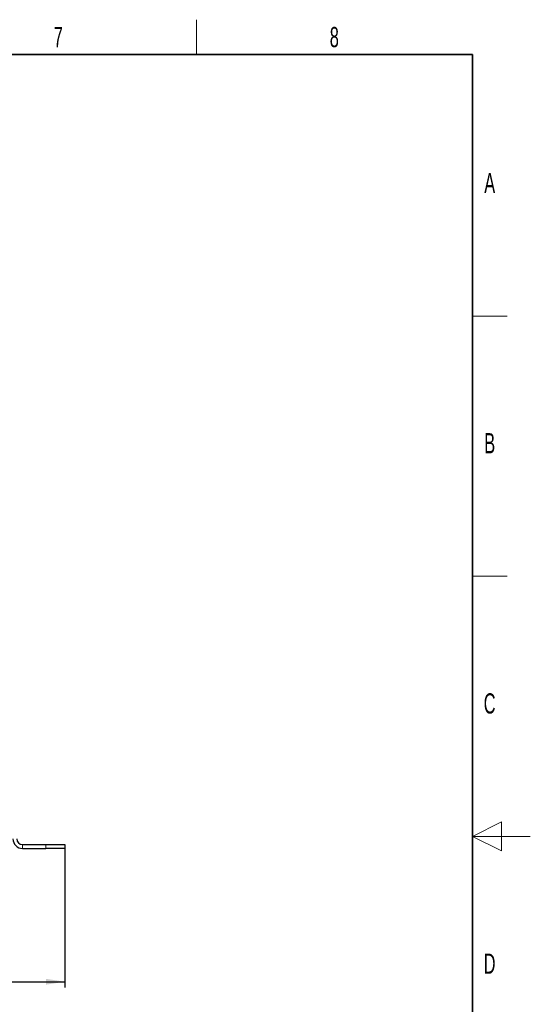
# Model space of a CAD drawing. Header units: millimetres. Extents: x 5 to 418, y 2 to 292.
# Tile 19 of 19: x 330 to 418, y 118 to 288. Entities that reach past the tile are written whole.
import ezdxf

# ---------------------------------------------------------------- set-up
doc = ezdxf.new("R2010")
doc.units = ezdxf.units.MM
doc.layers.add('SLD-0', color=7, linetype='Continuous')
doc.styles.add('SLDTEXTSTYLE0', font='TXT', dxfattribs={"width": 0.605})
doc.dimstyles.new('SLDDIMSTYLE0', dxfattribs={"dimtxt": 3.5, "dimasz": 3.302, "dimexe": 0, "dimexo": 0.0625, "dimgap": 0.875, "dimtad": 1, "dimlfac": 3, "dimrnd": 1e-09, "dimzin": 12, "dimdsep": 46, "dimtxsty": 'SLDTEXTSTYLE0', "dimsah": 1, "dimcen": 0.09, "dimadec": 0, "dimazin": 3, "dimtfac": 1, "dimtofl": 0, "dimtmove": 0, "dimatfit": 3, "dimfxl": 1, "dimfrac": 2, "dimtolj": 1, "dimtzin": 12, "dimarcsym": 0})

# ---------------------------------------------------------------- blocks, each defined once
blk = doc.blocks.new('_D_10')
at = {"layer": 'SLD-0', "color": 7}
for p, q in [((217.52, 145.17), (217.52, 121.12)), ((337.52, 145.17), (337.52, 121.12)), ((217.52, 122.12), (337.52, 122.12))]:
    blk.add_line(p, q, dxfattribs=at)
for points in [[(217.52, 122.12), (220.83, 121.61), (220.83, 122.63)], [(337.52, 122.12), (334.22, 122.63), (334.22, 121.61)]]:
    blk.add_solid(points, dxfattribs=at)
at = {"layer": 'SLD-0', "color": 7, "insert": (273.51, 126.63), "char_height": 3.5, "attachment_point": 1, "style": 'SLDTEXTSTYLE0'}
blk.add_mtext('360', dxfattribs=at)

msp = doc.modelspace()

# ---------------------------------------------------------------- linework, layer by layer
at = {"color": 7, "linetype": 'Continuous', "lineweight": 25}
for p, q in [((330.1905, 145.8396), (334.1905, 145.8396)), ((330.1905, 145.173), (334.1905, 145.173)), ((334.1905, 145.8396), (337.5238, 145.8396)), ((337.5238, 145.173), (334.1905, 145.173)), ((337.5238, 145.8396), (337.5238, 145.173))]:
    msp.add_line(p, q, dxfattribs=at)
at = {"color": 7, "linetype": 'Continuous', "lineweight": 18}
for p, q in [((330.1905, 145.8396), (330.1905, 145.173)), ((334.1905, 145.173), (334.1905, 145.8396))]:
    msp.add_line(p, q, dxfattribs=at)
at = {"color": 7, "linetype": 'Continuous', "lineweight": 25}
for radius in [1.6667, 1]:
    msp.add_arc((330.1905, 146.8396), radius, 180, 270, dxfattribs=at)
at = {"layer": 'SLD-0', "lineweight": 18}
for p, q in [((360.25, 282.5), (360.25, 288.5)), ((408, 237.25), (414, 237.25)), ((408, 192.25), (414, 192.25)), ((413, 149.75), (408, 147.25)), ((413, 144.75), (413, 149.75)), ((418, 147.25), (408, 147.25)), ((408, 147.25), (413, 144.75))]:
    msp.add_line(p, q, dxfattribs=at)
at = {"layer": 'SLD-0', "lineweight": 35}
for p, q in [((408, 282.5), (26, 282.5)), ((408, 12), (408, 282.5))]:
    msp.add_line(p, q, dxfattribs=at)

# ---------------------------------------------------------------- texts
at = {"layer": 'SLD-0', "char_height": 3.5, "attachment_point": 2, "style": 'SLDTEXTSTYLE0'}
for s, insert in [('7', (336.3527, 287.243)), ('8', (384.1027, 287.243)), ('A', (410.9816, 262.0011)), ('B', (410.9816, 217.0011)), ('C', (410.9597, 172.0011)), ('D', (410.9597, 127.0011))]:
    msp.add_mtext(s, dxfattribs=dict(at, insert=insert))

# ---------------------------------------------------------------- dimensions: what is measured, and where the dimension line sits
at = {"layer": 'SLD-0', "color": 7}
dim = msp.add_linear_dim(base=(337.5238, 122.1228), p1=(217.5238, 145.173), p2=(337.5238, 145.173), dimstyle='SLDDIMSTYLE0', dxfattribs=at)
dim.commit()
dim.dimension.update_dxf_attribs({"geometry": '_D_10', "text_midpoint": (277.5238, 122.1228), "dimtype": 160})

doc.saveas('drawing.dxf')
